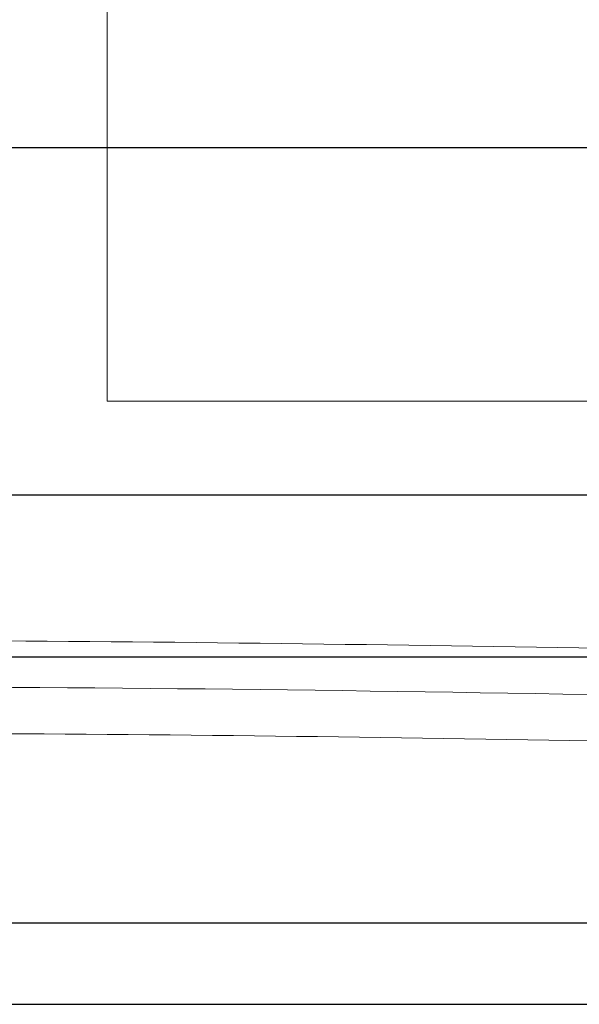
# Model space of a CAD drawing. Header units: millimetres. Extents: x 19428 to 21388, y 4581 to 5923.
# Tile 4 of 17: x 20190 to 20238, y 5373 to 5458. Entities that reach past the tile are written whole.
import ezdxf

# ---------------------------------------------------------------- set-up
doc = ezdxf.new("R2010")
doc.units = ezdxf.units.MM
doc.layers.add('图层1', color=7, linetype='Continuous', lineweight=25)
doc.layers.add('图层7', color=4, linetype='Continuous', lineweight=13)

msp = doc.modelspace()

# ---------------------------------------------------------------- linework, layer by layer
at = {"layer": '图层1'}
for p, q in [((19816.485, 5446.953), (21231.485, 5446.953)), ((19816.485, 5416.953), (21231.485, 5416.953)), ((19816.485, 5402.953), (21231.485, 5402.953)), ((19816.485, 5372.953), (21231.485, 5372.953))]:
    msp.add_line(p, q, dxfattribs=at)
at = {"layer": '图层1', "ltscale": 3}
msp.add_line((20425.485, 5379.953), (19816.485, 5379.953), dxfattribs=at)
at = {"layer": '图层7'}
for p in [(20197.055, 5541.953), (20248.739, 5425.036)]:
    msp.add_line(p, (20197.055, 5425.036), dxfattribs=at)
for points, knots in [([(20248.313, 5403.537), (20247.879, 5403.545), (20247.445, 5403.553), (20227.433, 5403.912), (20207.838, 5404.218), (20178.832, 5404.378), (20169.449, 5404.385), (20141.268, 5404.22), (20122.438, 5403.864), (20098.014, 5402.915), (20092.473, 5402.663), (20081.403, 5402.115), (20075.871, 5401.821), (20059.3, 5400.966), (20048.284, 5400.43), (20030.008, 5399.961), (20022.715, 5399.886), (20007.444, 5400.103), (19999.474, 5400.434), (19986.98, 5401.436), (19985.085, 5402.427), (19973.656, 5404.582), (19967.695, 5404.49), (19957.814, 5406.615), (19952.381, 5410.243), (19938.914, 5413.707), (19930.257, 5419.326), (19906.565, 5431.962), (19887.808, 5441.242), (19816.215, 5480.019)], [785.189854, 785.189854, 785.189854, 785.189854, 786.495562, 786.495562, 845.353945, 845.353945, 873.460282, 873.460282, 929.672955, 929.672955, 946.139479, 946.139479, 962.606004, 962.606004, 995.539053, 995.539053, 1017.547672, 1017.547672, 1041.85556, 1041.85556, 1055.930942, 1055.930942, 1071.813479, 1071.813479, 1087.696015, 1087.696015, 1119.461089, 1119.461089, 1174.119401, 1174.119401, 1174.119401, 1174.119401]), ([(20248.313, 5399.536), (20197.629, 5400.453), (20106.803, 5401.578), (19975.549, 5389.9), (19900.457, 5417.624), (19814.892, 5476.244)], [785.542893, 785.542893, 785.542893, 785.542893, 937.971309, 1058.478422, 1174.544925, 1174.544925, 1174.544925, 1174.544925]), ([(20248.313, 5395.536), (20248.191, 5395.538), (20248.069, 5395.54), (20228.567, 5395.892), (20209.192, 5396.199), (20179.855, 5396.377), (20169.905, 5396.388), (20140.035, 5396.211), (20120.094, 5395.816), (20094.854, 5394.767), (20089.6, 5394.515), (20079.072, 5393.982), (20073.8, 5393.701), (20057.97, 5392.892), (20047.399, 5392.395), (20029.612, 5391.955), (20022.392, 5391.887), (20006.564, 5392.118), (19997.96, 5392.491), (19984.913, 5393.602), (19980.448, 5394.08), (19968.762, 5395.629), (19961.577, 5396.888), (19947.302, 5399.889), (19940.209, 5401.63), (19919.046, 5407.396), (19905.088, 5411.965), (19881.565, 5420.145), (19871.953, 5423.627), (19813.569, 5472.469)], [785.044031, 785.044031, 785.044031, 785.044031, 785.41165, 785.41165, 843.710827, 843.710827, 873.612989, 873.612989, 933.417314, 933.417314, 949.120845, 949.120845, 964.824375, 964.824375, 996.231437, 996.231437, 1017.706116, 1017.706116, 1043.387369, 1043.387369, 1056.78866, 1056.78866, 1078.544941, 1078.544941, 1100.301222, 1100.301222, 1143.813783, 1143.813783, 1174.118592, 1174.118592, 1174.118592, 1174.118592])]:
    msp.add_open_spline(points, degree=3, knots=knots, dxfattribs=at)

doc.saveas('drawing.dxf')
